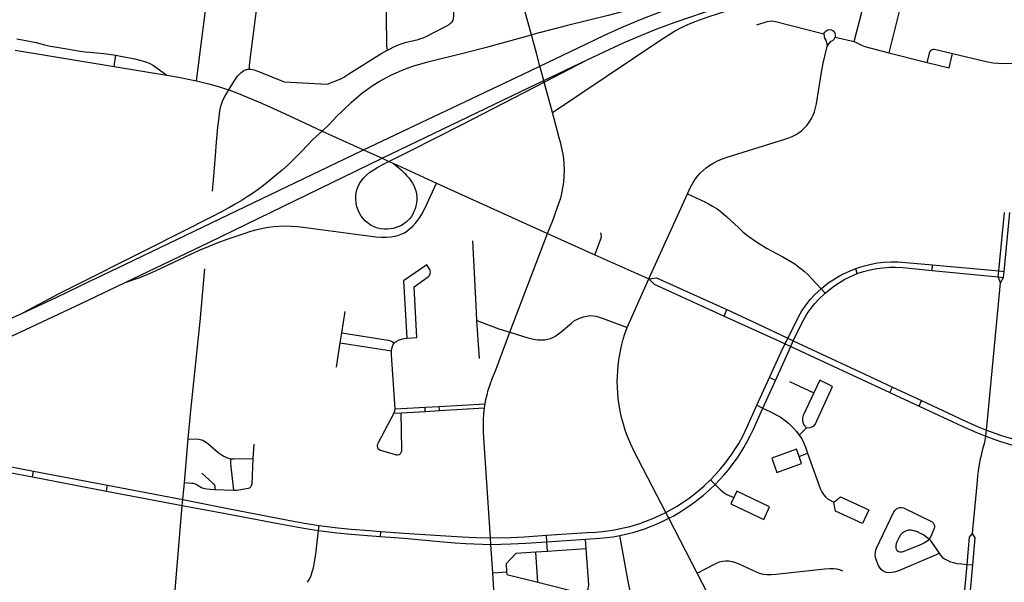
# Model space of a CAD drawing. Extents: x 1410746 to 1533160, y 578873 to 704954.
# Tile 42 of 227: x 1486650 to 1493103, y 596335 to 600020. Entities that reach past the tile are written whole.
import ezdxf

# ---------------------------------------------------------------- set-up
doc = ezdxf.new("R2010")
doc.units = 0
doc.header["$MEASUREMENT"] = 0
doc.layers.add('MC_STREETS', color=254, linetype='CONTINUOUS')

msp = doc.modelspace()

# ---------------------------------------------------------------- linework, layer by layer
at = {"layer": 'MC_STREETS'}
for p, q in [((1487808.172825, 599620.0293), (1487975.874875, 600924.521525)), ((1491994.896525, 599906.6554), (1492118.89345, 599876.61095)), ((1486621.0735, 599820.968925), (1487269.474, 599714.01625)), ((1487269.474, 599714.01625), (1487279.547175, 599787.4261)), ((1492345.302125, 599803.970925), (1492597.00585, 599740.38055)), ((1487269.474, 599714.01625), (1487614.77045, 599658.230275)), ((1489098.3315, 599079.87475), (1489382.6273, 598950.114675)), ((1489382.6273, 598950.114675), (1490109.93395, 598621.048675)), ((1490774.0563, 598324.109875), (1491025.506475, 598880.02495)), ((1493067.1038, 598375.224675), (1493103.2844, 598757.45255)), ((1493102.1702, 598372.05965), (1493138.390475, 598756.84965)), ((1487341.29945, 598298.726425), (1487894.49835, 598564.176175)), ((1489862.893925, 597972.77125), (1490109.93395, 598621.048675)), ((1490109.93395, 598621.048675), (1490419.671025, 598479.707525)), ((1490419.671025, 598479.707525), (1490774.0563, 598324.109875)), ((1492139.3455, 598357.030275), (1492129.158, 598390.85675)), ((1492629.5607, 598378.3993), (1492632.844625, 598414.4202)), ((1492629.5607, 598378.3993), (1493063.275925, 598336.3244)), ((1492632.844625, 598414.4202), (1493067.1038, 598375.224675)), ((1493063.275925, 598336.3244), (1493067.1038, 598375.224675)), ((1493067.1038, 598375.224675), (1493102.1702, 598372.05965)), ((1493098.4852, 598332.911625), (1493102.1702, 598372.05965)), ((1493063.275925, 598336.3244), (1493098.4852, 598332.911625)), ((1493077.062925, 598297.253575), (1493063.275925, 598336.3244)), ((1493077.062925, 598297.253575), (1493098.4852, 598332.911625)), ((1491902.31605, 598258.424525), (1491928.464575, 598230.1049)), ((1491266.17325, 598079.531475), (1491283.434525, 598122.755975)), ((1488761.016525, 597968.856525), (1488782.088525, 598108.1815)), ((1489663.3013, 597801.380575), (1489646.7287, 598051.172375)), ((1488751.128225, 597903.476525), (1488761.016525, 597968.856525)), ((1491666.337675, 597897.814), (1491684.703275, 597933.9299)), ((1491684.703275, 597933.9299), (1491719.7519, 597917.307325)), ((1491703.2959, 597880.79205), (1491719.7519, 597917.307325)), ((1488727.16015, 597745.00315), (1488751.128225, 597903.476525)), ((1488751.128225, 597903.476525), (1489086.9094, 597851.243825)), ((1491602.526325, 597657.18805), (1491703.2959, 597880.79205)), ((1491666.337675, 597897.814), (1491703.2959, 597880.79205)), ((1491703.2959, 597880.79205), (1492353.174725, 597577.9493)), ((1491481.6961, 597495.157275), (1491564.759925, 597677.87495)), ((1491520.112375, 597476.34055), (1491602.526325, 597657.18805)), ((1491602.526325, 597657.18805), (1491564.759925, 597677.87495)), ((1491694.175025, 597649.6393), (1491854.999775, 597577.041575)), ((1492353.174725, 597577.9493), (1492369.6506, 597614.48275)), ((1492369.6506, 597614.48275), (1492559.965225, 597525.9398)), ((1492353.174725, 597577.9493), (1492545.0253, 597488.202675)), ((1489110.31255, 597471.08655), (1489307.19525, 597482.563475)), ((1489307.19525, 597482.563475), (1489398.467575, 597487.884025)), ((1489308.1814, 597454.883775), (1489307.19525, 597482.563475)), ((1489398.467575, 597487.884025), (1489699.6617, 597505.2232)), ((1489400.3765, 597460.23065), (1489398.467575, 597487.884025)), ((1489400.3765, 597460.23065), (1489695.4377, 597477.75665)), ((1489695.4377, 597477.75665), (1489699.6617, 597505.2232)), ((1491481.6961, 597495.157275), (1491520.112375, 597476.34055)), ((1492545.0253, 597488.202675), (1492559.965225, 597525.9398)), ((1489101.404375, 597442.891675), (1489150.3917, 597445.7327)), ((1489150.3917, 597445.7327), (1489308.1814, 597454.883775)), ((1489308.1814, 597454.883775), (1489400.3765, 597460.23065)), ((1491758.514975, 597299.997225), (1491806.449025, 597346.067075)), ((1487729.002075, 596989.958425), (1487755.0898, 597276.112825)), ((1492980.574275, 597292.950675), (1492985.8463, 597331.875625)), ((1488181.111025, 597147.0985), (1488185.644, 597240.10835)), ((1486235.799475, 597160.959025), (1486740.282875, 597064.305625)), ((1491757.482175, 597160.0817), (1491813.499875, 597181.2472)), ((1486232.26185, 597120.814575), (1486732.925425, 597025.241375)), ((1486732.925425, 597025.241375), (1486740.282875, 597064.305625)), ((1486732.925425, 597025.241375), (1487218.970275, 596932.458775)), ((1486740.282875, 597064.305625), (1487224.645575, 596971.507125)), ((1487218.970275, 596932.458775), (1487224.645575, 596971.507125)), ((1487224.645575, 596971.507125), (1487718.801225, 596876.8324)), ((1487718.801225, 596876.8324), (1487729.002075, 596989.958425)), ((1491178.28835, 597007.28905), (1491208.625425, 596976.89855)), ((1487218.970275, 596932.458775), (1487715.572725, 596837.660825)), ((1487929.28025, 596944.10515), (1488052.77145, 596939.792775)), ((1487715.572725, 596837.660825), (1487718.801225, 596876.8324)), ((1490903.8656, 596754.539625), (1490884.092975, 596792.351675)), ((1491089.764575, 596395.119125), (1490903.8656, 596754.539625)), ((1488608.934, 596674.51915), (1488613.004275, 596707.940625)), ((1489013.7096, 596636.026175), (1489016.046025, 596668.8265)), ((1489738.1286, 596583.7057), (1489735.295925, 596626.21195)), ((1490105.027425, 596600.3191), (1490102.7858, 596643.3882)), ((1489749.694825, 596396.5643), (1489738.1286, 596583.7057)), ((1490105.027425, 596600.3191), (1490358.97625, 596617.739425)), ((1490108.319075, 596537.075225), (1490105.027425, 596600.3191)), ((1490363.134075, 596553.76705), (1490358.97625, 596617.739425)), ((1490108.319075, 596537.075225), (1490033.005375, 596532.14175)), ((1490044.8453, 596335.474925), (1490033.005375, 596532.14175)), ((1490363.134075, 596553.76705), (1490108.319075, 596537.075225)), ((1492841.715775, 596260.841775), (1492858.753125, 596452.5706)), ((1492858.753125, 596452.5706), (1492896.1906, 596449.471475)), ((1492879.405975, 596257.24205), (1492896.1906, 596449.471475)), ((1489749.694825, 596396.5643), (1489840.6541, 596403.028225)), ((1491324.477625, 595944.07635), (1491089.764575, 596395.119125))]:
    msp.add_line(p, q, dxfattribs=at)
for points in [[(1489061.42915, 599821.94225), (1489077.22775, 599830.4492), (1489098.2347, 599841.213075), (1489116.8111, 599849.5464), (1489136.986675, 599857.93295), (1489157.587975, 599865.2176), (1489176.864175, 599871.1172), (1489194.676775, 599875.6372), (1489260.621525, 599891.66425), (1489278.590275, 599896.61215), (1489294.215275, 599902.341325), (1489309.57985, 599908.3309), (1489327.027775, 599916.92465), (1489354.371525, 599931.247575), (1489449.4236, 599980.72675), (1489464.520725, 599989.9394), (1489474.1632, 599997.133), (1489483.5382, 600007.28925), (1489489.7882, 600017.4455), (1489493.434025, 600028.903825), (1489494.7361, 600043.22675), (1489493.27555, 600673.392)], [(1490003.99075, 599921.091725), (1489978.223775, 600015.089525), (1489882.153, 600361.6762), (1489864.015825, 600428.2694), (1489851.70835, 600477.023925), (1489843.983725, 600517.33105), (1489838.335175, 600552.346475), (1489834.689325, 600584.1173), (1489832.085175, 600619.794375), (1489830.2546, 600650.3939)], [(1487906.19885, 598689.9591), (1488895.025825, 599164.735), (1488903.113075, 599168.562775), (1489948.760625, 599663.479825), (1490059.673625, 599716.5145), (1490359.970875, 599860.106025), (1490483.581975, 599918.092125), (1490598.306825, 599970.4569), (1490729.70745, 600025.38495), (1490831.682025, 600065.26135), (1490939.34285, 600104.812025), (1491045.9538, 600141.73205), (1491134.322775, 600171.426), (1491219.290775, 600197.693975), (1491319.13945, 600225.676175), (1491401.77835, 600247.8984), (1491486.15335, 600269.426175), (1491567.75055, 600289.21785), (1491650.345325, 600308.160275), (1491802.730325, 600339.793325)], [(1489061.42915, 599821.94225), (1489058.464575, 599835.034375), (1489057.088875, 599847.6367), (1489056.436025, 599864.190825), (1489051.157675, 600205.4797), (1489051.58495, 600232.05685), (1489052.6151, 600260.481625), (1489054.70995, 600288.8277), (1489055.744725, 600316.0553)], [(1491802.730325, 600339.793325), (1491656.854125, 600323.335925), (1491601.925775, 600314.9146), (1491546.917225, 600304.84285), (1491444.8339, 600282.620625), (1491354.2089, 600261.09285), (1491180.748925, 600218.637025), (1490697.60985, 600097.5618), (1490505.597775, 600047.8984), (1490239.332725, 599981.766725), (1490003.99075, 599921.091725)], [(1490141.8249, 599411.986125), (1490851.313, 599888.058325), (1490909.75885, 599926.03865), (1490942.1674, 599945.87475), (1490973.9539, 599963.394875), (1491004.98955, 599979.163), (1491043.5102, 599995.81625), (1491082.8242, 600010.9578), (1491155.853325, 600036.87005), (1491236.4613, 600063.39295), (1491310.506275, 600087.081825), (1491400.749125, 600113.959075), (1491507.841475, 600144.04785), (1491624.365775, 600174.4557), (1491731.438475, 600200.5304), (1491819.926025, 600220.5025), (1491908.39385, 600238.380125), (1492365.1241, 600323.128)], [(1490368.499225, 599757.906), (1490513.995625, 599826.1662), (1490611.128725, 599870.106175), (1490720.544425, 599917.141525), (1490821.0163, 599957.91045), (1490938.834225, 600002.14615), (1491041.339375, 600037.97175), (1491144.203975, 600071.825925), (1491239.25605, 600102.6419), (1491323.931625, 600127.24695), (1491427.454125, 600156.082025), (1491523.683925, 600180.50685), (1491636.8255, 600207.676625), (1491748.80465, 600231.982175), (1491865.968125, 600254.67565), (1491999.2627, 600276.8463), (1492125.3046, 600295.094675), (1492248.460125, 600310.2478), (1492365.1241, 600323.128)], [(1488155.581775, 599696.27345), (1488156.3823, 599717.620625), (1488158.604325, 599742.6978), (1488226.027375, 600271.183725)], [(1492118.89345, 599876.61095), (1492193.89665, 600162.9086), (1492198.58415, 600174.88775), (1492208.48, 600187.9086), (1492218.89665, 600195.460675), (1492234.000825, 600200.4086), (1492249.3654, 600201.9711), (1492266.032075, 600200.4086), (1492384.334, 600168.911025), (1492398.063325, 600163.169), (1492409.000825, 600154.57525), (1492416.032075, 600144.1586), (1492419.938325, 600135.044), (1492422.02165, 600124.62735), (1492422.0019, 600113.4317), (1492420.153775, 600101.195025), (1492345.302125, 599803.970925)], [(1491480.27325, 599987.14035), (1491549.457625, 600008.24745), (1491562.59095, 600010.8272), (1491576.66235, 600011.999825), (1491590.2647, 600010.8272), (1491602.92895, 600008.481975), (1491921.048925, 599926.78695)], [(1488633.21115, 599291.17965), (1488677.968625, 599333.4137), (1488731.4085, 599389.9447), (1488765.79085, 599424.3573), (1488822.81475, 599479.0072), (1488855.62725, 599507.392625), (1488891.043925, 599536.298875), (1488928.80435, 599564.6843), (1488967.0856, 599590.72595), (1489006.4085, 599614.6843), (1489048.596, 599638.642625), (1489082.7106, 599656.35095), (1489117.0856, 599673.017625), (1489156.92935, 599690.205125), (1489195.579475, 599704.6564), (1489232.96495, 599717.205375), (1489271.6576, 599728.970025), (1489325.793775, 599743.72955), (1489545.17275, 599798.247575), (1489717.05075, 599841.905875), (1490003.99075, 599921.091725)], [(1490141.8249, 599411.986125), (1490087.801175, 599612.247825), (1490084.9207, 599622.92555), (1490059.673625, 599716.5145), (1490036.62515, 599801.953325), (1490003.99075, 599921.091725)], [(1491921.048925, 599926.78695), (1491926.420675, 599938.55365), (1491934.3651, 599948.010125), (1491945.129, 599954.260125), (1491957.977525, 599955.795875), (1491969.944375, 599953.50435), (1491978.85585, 599949.685125), (1491986.748875, 599942.55595), (1491992.095775, 599932.3714), (1491995.151125, 599918.87685), (1491994.896525, 599906.6554)], [(1491921.048925, 599926.78695), (1491921.8163, 599910.92745), (1491924.885875, 599899.67235), (1491932.304025, 599887.138225), (1491940.02285, 599864.921675), (1491942.669325, 599845.054725)], [(1486631.7658, 599894.08545), (1486690.20995, 599884.599225), (1486723.282875, 599878.60965), (1486758.1787, 599870.2763), (1486811.564125, 599856.474225), (1486851.9287, 599848.1409), (1486893.07455, 599840.3284), (1486971.720375, 599827.30755), (1487032.39745, 599816.8909), (1487078.4912, 599810.6409), (1487110.001625, 599807.5159), (1487153.2308, 599803.349225), (1487198.282875, 599799.18255), (1487234.220375, 599794.49505), (1487279.547175, 599787.4261)], [(1491942.669325, 599845.054725), (1491954.4004, 599865.198725), (1491968.9259, 599878.902475), (1491979.365075, 599884.504), (1491988.531175, 599892.90625), (1491994.896525, 599906.6554)], [(1492118.89345, 599876.61095), (1492167.5247, 599852.931875), (1492188.148425, 599844.275), (1492345.302125, 599803.970925)], [(1487279.547175, 599787.4261), (1487321.9808, 599780.43255), (1487371.720375, 599771.317975), (1487404.01205, 599763.7659), (1487436.3037, 599755.17215), (1487467.2933, 599746.317975), (1487487.08495, 599739.80755), (1487508.1787, 599730.692975), (1487527.189125, 599719.755475), (1487614.77045, 599658.230275)], [(1488155.581775, 599696.27345), (1488165.05405, 599696.079275), (1488174.937225, 599694.932125), (1488185.682525, 599692.735), (1488198.6008, 599688.41685), (1488221.2226, 599679.6139), (1488383.3199, 599613.9274), (1488664.608525, 599597.86285), (1488755.60015, 599634.0593), (1488774.131075, 599644.827275), (1488806.434975, 599665.862375), (1489023.0465, 599800.58725), (1489046.4986, 599814.12975), (1489061.42915, 599821.94225)], [(1491025.506475, 598880.02495), (1491046.08225, 598922.535625), (1491062.7489, 598953.4384), (1491078.3739, 598977.39675), (1491095.040575, 598998.230075), (1491109.971125, 599014.89675), (1491128.721125, 599032.605075), (1491149.901675, 599049.966175), (1491173.165575, 599066.980075), (1491198.5128, 599082.9523), (1491226.985025, 599097.1884), (1491255.80445, 599109.341175), (1491287.05445, 599120.105075), (1491664.83225, 599238.160625), (1491691.221125, 599247.535625), (1491713.44335, 599256.216175), (1491737.7489, 599268.368975), (1491758.235025, 599281.5634), (1491774.20725, 599293.368975), (1491791.915575, 599309.6884), (1491807.540575, 599326.7023), (1491824.20725, 599348.230075), (1491839.1378, 599372.88285), (1491850.2489, 599395.4523), (1491858.58225, 599417.674525), (1491865.526675, 599442.3273), (1491871.05895, 599470.37455), (1491903.967975, 599676.889225), (1491915.36345, 599734.733025), (1491928.462325, 599790.37125), (1491942.669325, 599845.054725)], [(1492597.00585, 599740.38055), (1492614.1387, 599807.61215), (1492617.5241, 599815.42465), (1492622.99285, 599821.67465), (1492628.98245, 599825.5809), (1492637.12055, 599827.27315), (1492644.0269, 599827.367175), (1492653.65705, 599825.517675), (1492762.64555, 599799.271075)], [(1492597.00585, 599740.38055), (1492740.6684, 599704.085675), (1492762.64555, 599799.271075)], [(1492762.64555, 599799.271075), (1492984.394175, 599745.869625), (1493030.080475, 599738.182075), (1493061.251225, 599734.913525), (1493095.279, 599733.524625), (1493211.70915, 599735.321275)], [(1487894.49835, 598564.176175), (1489016.57035, 599109.624825), (1489024.476575, 599113.42715), (1489983.581975, 599574.68935), (1490084.9207, 599622.92555), (1490368.499225, 599757.906)], [(1489098.3315, 599079.87475), (1489149.455225, 599036.468225), (1489171.330225, 599015.11405), (1489185.91355, 598999.48905), (1489201.798975, 598982.04115), (1489214.298975, 598965.8953), (1489224.232825, 598950.49095), (1489233.5698, 598934.124475), (1489240.511, 598917.3962), (1489245.54545, 598900.5432), (1489249.673375, 598880.428425), (1489252.580225, 598855.47865), (1489252.059375, 598838.030725), (1489250.496875, 598819.54115), (1489246.85105, 598800.530725), (1489241.642725, 598782.561975), (1489233.830225, 598763.55155), (1489226.017725, 598747.405725), (1489217.023525, 598732.4064), (1489205.965625, 598718.7599), (1489195.028125, 598706.5203), (1489181.746875, 598694.54115), (1489167.423975, 598683.343225), (1489151.278125, 598673.186975), (1489134.611475, 598665.11405), (1489117.16355, 598658.60365), (1489097.6323, 598652.61405), (1489080.705225, 598650.0099), (1489060.1323, 598648.7078), (1489040.080225, 598648.968225), (1489016.903125, 598651.311975), (1488995.28855, 598655.999475), (1488973.673975, 598663.811975), (1488954.403125, 598672.92655), (1488934.871875, 598686.2078), (1488916.642725, 598701.5724), (1488901.017725, 598717.97865), (1488887.996875, 598734.6453), (1488876.798975, 598753.1349), (1488867.9448, 598772.405725), (1488860.1323, 598794.280725), (1488854.923975, 598817.97865), (1488852.840625, 598844.0203), (1488853.361475, 598865.8953), (1488855.184375, 598886.72865), (1488859.35105, 598906.5203), (1488867.16355, 598926.8328), (1488876.798975, 598946.8849), (1488887.667975, 598963.516975), (1488903.55205, 598983.182975), (1488922.839825, 599002.470775), (1488945.153175, 599021.002175), (1488966.331925, 599035.751675), (1488996.882225, 599053.868675), (1489062.3927, 599088.69855), (1489070.232825, 599092.640025), (1489209.07275, 599162.439325), (1489553.720875, 599335.106025), (1490087.801175, 599612.247825), (1490368.499225, 599757.906)], [(1487614.77045, 599658.230275), (1487680.26825, 599646.78145), (1487808.172825, 599620.0293)], [(1488019.543775, 599561.15665), (1488044.963525, 599601.440375), (1488060.200275, 599624.612925), (1488076.0719, 599647.468075), (1488087.8169, 599661.4351), (1488099.244475, 599672.2278), (1488109.13175, 599680.324325), (1488119.5655, 599687.353375), (1488130.328725, 599692.405525), (1488138.05185, 599694.6674), (1488145.374425, 599695.952), (1488155.581775, 599696.27345)], [(1487808.172825, 599620.0293), (1487852.003125, 599609.3959), (1487889.717775, 599599.73965), (1487928.770975, 599589.16655), (1487965.1781, 599578.715725), (1487993.089975, 599570.233925), (1488019.543775, 599561.15665)], [(1487912.4963, 598897.61005), (1487919.1544, 598968.1334), (1487932.54755, 599130.7222), (1487939.8052, 599218.827775), (1487949.39605, 599315.4851), (1487956.3579, 599379.60285), (1487960.114825, 599407.2565), (1487964.64945, 599432.8341), (1487969.1443, 599453.0285), (1487974.861975, 599473.035525), (1487983.97655, 599496.90705), (1487994.108475, 599517.11965), (1488019.543775, 599561.15665)], [(1488019.543775, 599561.15665), (1488073.96155, 599540.403675), (1488140.95845, 599513.1968), (1488215.26565, 599481.634275), (1488289.916775, 599448.8739), (1488360.7501, 599416.3218), (1488480.28135, 599361.3739), (1488633.21115, 599291.17965)], [(1490109.93395, 598621.048675), (1490142.9681, 598704.392175), (1490173.305775, 598785.356225), (1490185.676425, 598822.100525), (1490195.808375, 598854.538625), (1490203.620875, 598882.3164), (1490210.5653, 598920.0768), (1490215.339625, 598956.101125), (1490217.943775, 598996.031675), (1490219.6799, 599036.830275), (1490218.594825, 599075.154925), (1490216.207675, 599108.7921), (1490211.650375, 599138.957025), (1490206.008025, 599168.687925), (1490196.4594, 599209.269525), (1490186.48685, 599247.506075), (1490141.8249, 599411.986125)], [(1488633.21115, 599291.17965), (1488570.4292, 599234.764225), (1488498.54155, 599159.9762), (1488454.531125, 599115.44495), (1488410.520725, 599072.2158), (1488369.2845, 599034.828275), (1488322.6164, 598994.576325), (1488283.293475, 598962.02425), (1488248.404775, 598934.217025), (1488213.5018, 598908.378425), (1488175.22055, 598882.33675), (1488140.58515, 598859.420075), (1488107.2518, 598838.326325), (1488061.9393, 598811.243), (1488020.27265, 598787.284675), (1487967.668475, 598758.89925), (1487909.8575, 598729.290325)], [(1488633.21115, 599291.17965), (1488903.113075, 599168.562775), (1489024.476575, 599113.42715), (1489070.232825, 599092.640025), (1489098.3315, 599079.87475)], [(1487891.978375, 598537.086175), (1487951.7167, 598560.338975), (1488010.0388, 598581.924925), (1488067.7578, 598602.758425), (1488120.51225, 598620.48995), (1488164.069975, 598634.52095), (1488205.3954, 598645.7915), (1488243.647025, 598654.67135), (1488281.55715, 598661.502), (1488312.295075, 598665.6004), (1488347.472925, 598668.33265), (1488382.9923, 598669.698775), (1488426.366925, 598669.015725), (1488468.375425, 598666.28345), (1488507.993175, 598662.5266), (1488901.40885, 598608.530175), (1488952.97135, 598602.280175), (1488984.86945, 598599.14795), (1489018.6382, 598596.98675), (1489052.827075, 598596.604975), (1489083.1797, 598598.373925), (1489107.138025, 598602.280175), (1489128.4922, 598607.488525), (1489150.6276, 598615.561425), (1489170.9401, 598625.19685), (1489188.1276, 598635.873925), (1489205.575525, 598649.676025), (1489224.84635, 598666.863525), (1489241.77345, 598685.613525), (1489258.96095, 598706.707275), (1489271.981775, 598724.936425), (1489285.0026, 598746.551025), (1489304.327775, 598784.162375), (1489382.6273, 598950.114675)], [(1491025.506475, 598880.02495), (1491139.862975, 598827.271225), (1491163.693175, 598814.916725), (1491190.99595, 598798.739275), (1491220.4781, 598780.78905), (1491249.644775, 598759.261275), (1491282.28365, 598731.830725), (1491312.492, 598703.705725), (1491357.9781, 598660.997375), (1491391.31145, 598629.747375), (1491428.117, 598599.886275), (1491465.269775, 598573.4974), (1491502.075325, 598549.886275), (1491543.742, 598524.191825), (1491610.29745, 598489.25775), (1491652.075325, 598466.205725), (1491692.005875, 598443.9835), (1491729.15865, 598420.372375), (1491761.79755, 598396.066825), (1491790.617, 598372.455725), (1491818.394775, 598347.80295), (1491839.92255, 598326.275175), (1491902.31605, 598258.424525)], [(1487909.8575, 598729.290325), (1487502.824725, 598524.263825), (1487333.267175, 598438.633625), (1487123.917175, 598334.4204), (1486906.11125, 598225.24105), (1486668.113625, 598098.921025)], [(1486668.113625, 598098.921025), (1486892.813325, 598203.14765), (1487106.007775, 598305.230975), (1487343.267575, 598419.128725), (1487906.19885, 598689.9591)], [(1489646.7287, 598051.172375), (1489643.45785, 598100.51565), (1489641.0466, 598149.343625), (1489619.751675, 598571.505575)], [(1490419.671025, 598479.707525), (1490456.39435, 598578.505325), (1490460.057275, 598590.07195), (1490462.2265, 598601.073025), (1490461.761675, 598613.158725), (1490459.28255, 598623.385075)], [(1487341.29945, 598298.726425), (1487430.462975, 598328.9104), (1487480.0061, 598348.768075), (1487539.395975, 598375.702675), (1487771.7493, 598484.857025), (1487828.6658, 598511.04755), (1487891.978375, 598537.086175)], [(1492129.158, 598390.85675), (1492155.164975, 598399.9909), (1492186.0358, 598409.1571), (1492231.22265, 598419.831925), (1492270.89385, 598427.25245), (1492314.275325, 598432.104325), (1492364.221075, 598434.95835), (1492407.60255, 598434.10215), (1492454.69425, 598430.6773), (1492506.77545, 598425.799), (1492632.844625, 598414.4202)], [(1487755.0898, 597276.112825), (1487771.7802, 597460.44185), (1487831.8107, 598044.397525), (1487863.114025, 598389.03725)], [(1489317.33495, 598414.144025), (1489166.190175, 598310.232), (1489187.70795, 597934.02815)], [(1489187.70795, 597934.02815), (1489252.6385, 597937.8476), (1489235.5, 598270.308625), (1489328.260275, 598337.490975), (1489334.661625, 598345.205425), (1489338.600925, 598351.770925), (1489340.57055, 598358.500525), (1489341.39125, 598366.05085), (1489340.2423, 598375.078375), (1489337.216525, 598383.68465), (1489317.33495, 598414.144025)], [(1491902.31605, 598258.424525), (1491936.180975, 598286.5729), (1491955.850325, 598300.865), (1491980.5248, 598316.906125), (1492012.279825, 598336.166125), (1492037.809325, 598350.42585), (1492064.651175, 598363.1399), (1492092.600925, 598375.76725), (1492129.158, 598390.85675)], [(1492139.3455, 598357.030275), (1492179.492775, 598370.411625), (1492223.325475, 598382.122075), (1492266.8301, 598390.51225), (1492307.22725, 598396.1057), (1492351.974875, 598399.523925), (1492389.886025, 598399.834675), (1492437.430375, 598397.03795), (1492629.5607, 598378.3993)], [(1490632.16865, 598005.3491), (1490700.92925, 598162.385625), (1490774.0563, 598324.109875)], [(1490774.0563, 598324.109875), (1490822.47935, 598329.1644), (1491283.434525, 598122.755975)], [(1490774.0563, 598324.109875), (1490807.568775, 598287.796175), (1491266.17325, 598079.531475)], [(1491928.464575, 598230.1049), (1491974.018425, 598266.911375), (1492005.0111, 598288.9163), (1492032.837375, 598306.610475), (1492058.23995, 598320.871575), (1492081.40875, 598332.532625), (1492110.60685, 598345.6549), (1492139.3455, 598357.030275)], [(1486111.5071, 597735.905825), (1486328.46645, 597830.299275), (1486512.39645, 597910.9601), (1486690.0984, 597990.889575), (1486835.3852, 598058.0068), (1487053.37965, 598160.94165), (1487341.29945, 598298.726425)], [(1491684.703275, 597933.9299), (1491731.7373, 598028.397375), (1491754.133125, 598073.189025), (1491776.842725, 598113.2873), (1491792.734475, 598138.174925), (1491810.017, 598162.58375), (1491832.152425, 598188.88585), (1491859.756575, 598218.57335), (1491902.31605, 598258.424525)], [(1492985.8463, 597331.875625), (1492990.354425, 597376.155075), (1493077.062925, 598297.253575)], [(1491719.7519, 597917.307325), (1491768.354825, 598019.36135), (1491788.4349, 598056.66825), (1491811.072, 598094.9772), (1491835.885775, 598130.6742), (1491860.046525, 598160.92955), (1491886.66965, 598189.9495), (1491928.464575, 598230.1049)], [(1491283.434525, 598122.755975), (1491481.9109, 598031.609175), (1491684.703275, 597933.9299)], [(1486075.1102, 597837.817125), (1486338.712825, 597950.9457), (1486668.113625, 598098.921025)], [(1489646.7287, 598051.172375), (1489790.25425, 597996.23015), (1489862.893925, 597972.77125)], [(1489862.893925, 597972.77125), (1489981.137675, 597936.9437), (1490017.596, 597927.5687), (1490043.9849, 597923.74925), (1490069.418925, 597922.8812), (1490091.81475, 597924.183275), (1490109.262675, 597927.047875), (1490127.631275, 597932.3624), (1490147.219825, 597940.372875), (1490164.019325, 597949.8932), (1490180.87725, 597962.204125), (1490199.62725, 597976.78745), (1490265.7731, 598033.558275), (1490286.86685, 598049.4437), (1490305.61685, 598059.860375), (1490325.1481, 598068.454125), (1490345.721, 598074.704125), (1490366.293925, 598079.1312), (1490389.2106, 598081.995775), (1490408.481425, 598080.954125), (1490427.49185, 598077.5687), (1490448.06475, 598072.360375), (1490473.325175, 598064.027025), (1490632.16865, 598005.3491)], [(1491266.17325, 598079.531475), (1491633.5602, 597913.2932), (1491666.337675, 597897.814)], [(1490884.092975, 596792.351675), (1490675.75335, 597195.889175), (1490655.16835, 597239.1177), (1490633.40705, 597290.28615), (1490618.4094, 597331.45615), (1490606.352475, 597370.567675), (1490594.883675, 597414.6784), (1490586.061525, 597456.730625), (1490578.70975, 597498.78285), (1490573.1224, 597540.246925), (1490569.593525, 597577.005875), (1490567.535025, 597612.000375), (1490566.5839, 597650.72825), (1490567.47785, 597683.9575), (1490569.29945, 597719.924625), (1490571.652025, 597752.566575), (1490576.85285, 597792.985275), (1490582.4084, 597827.01305), (1490589.005625, 597861.735275), (1490596.2973, 597892.985275), (1490605.325075, 597928.054725), (1490616.7834, 597962.429725), (1490632.16865, 598005.3491)], [(1488761.016525, 597968.856525), (1489065.6866, 597921.787525), (1489079.951475, 597917.378375), (1489092.919525, 597910.635), (1489104.850125, 597902.85415)], [(1489104.850125, 597902.85415), (1489116.262, 597912.19115), (1489131.5643, 597921.009425), (1489145.1518, 597926.7572), (1489157.694475, 597930.2021), (1489171.353675, 597932.41955), (1489187.70795, 597934.02815)], [(1489699.6617, 597505.2232), (1489705.0039, 597532.35545), (1489712.54495, 597563.61445), (1489720.665825, 597593.30745), (1489733.4623, 597631.36055), (1489749.60815, 597674.3293), (1489767.316475, 597721.2043), (1489862.893925, 597972.77125)], [(1491719.7519, 597917.307325), (1492189.55465, 597698.023625), (1492369.6506, 597614.48275)], [(1489086.9094, 597851.243825), (1489089.547825, 597866.802975), (1489093.438225, 597880.808475), (1489098.424575, 597892.40975), (1489104.850125, 597902.85415)], [(1489110.31255, 597471.08655), (1489087.481325, 597824.93465), (1489086.9094, 597851.243825)], [(1491564.759925, 597677.87495), (1491651.313075, 597868.26815), (1491666.337675, 597897.814)], [(1491806.449025, 597346.067075), (1491830.70355, 597349.79905), (1491841.682425, 597352.63115), (1491853.356775, 597359.0595), (1491863.182575, 597369.088325), (1491977.037675, 597618.0188), (1491893.6696, 597659.34635), (1491854.999775, 597577.041575)], [(1491854.999775, 597577.041575), (1491785.072275, 597428.20795), (1491781.00655, 597409.54395), (1491781.206225, 597390.974725), (1491784.176275, 597377.9576), (1491789.700775, 597367.022625), (1491806.449025, 597346.067075)], [(1489101.404375, 597442.891675), (1489107.63205, 597456.535175), (1489110.31255, 597471.08655)], [(1489735.295925, 596626.21195), (1489691.657325, 597281.0387), (1489689.72885, 597322.0023), (1489688.537875, 597363.483025), (1489689.30375, 597400.244375), (1489691.5735, 597439.11455), (1489695.4377, 597477.75665)], [(1491178.28835, 597007.28905), (1491211.05845, 597041.696975), (1491243.44225, 597078.084075), (1491269.249875, 597109.940875), (1491293.789475, 597141.62575), (1491317.4006, 597174.959075), (1491341.70615, 597212.11185), (1491361.845025, 597245.097975), (1491390.31725, 597296.48685), (1491417.992875, 597353.3099), (1491481.6961, 597495.157275)], [(1491208.625425, 596976.89855), (1491264.91685, 597037.08735), (1491294.483925, 597072.1813), (1491319.483925, 597103.778525), (1491353.164475, 597151.347975), (1491375.733925, 597185.37575), (1491396.220025, 597218.709075), (1491416.0117, 597253.4313), (1491437.539475, 597294.75075), (1491458.357475, 597338.986975), (1491520.112375, 597476.34055)], [(1491520.112375, 597476.34055), (1491588.74355, 597442.724225), (1491608.09705, 597433.257825), (1491633.8783, 597418.9349), (1491657.836625, 597402.268225), (1491688.862075, 597377.345125), (1491708.68235, 597358.907175), (1491723.545625, 597342.380125), (1491741.12375, 597322.41485), (1491758.514975, 597299.997225)], [(1492545.0253, 597488.202675), (1492827.628625, 597357.14025), (1492916.340675, 597318.005325), (1492980.574275, 597292.950675)], [(1492559.965225, 597525.9398), (1492844.188, 597393.746625), (1492931.29155, 597353.8413), (1492985.8463, 597331.875625)], [(1489101.404375, 597442.891675), (1488999.135275, 597249.88025), (1488995.472125, 597239.319075), (1488993.744275, 597228.5681), (1488994.320225, 597219.353), (1488997.967875, 597211.673725), (1489003.9193, 597206.682225), (1489015.416, 597200.6557), (1489110.661025, 597172.5095), (1489120.2601, 597170.01375), (1489126.5955, 597170.01375), (1489135.8106, 597171.93355), (1489142.72195, 597175.7732), (1489148.481375, 597182.108575), (1489152.513, 597189.78785), (1489154.04885, 597196.89115), (1489154.62865, 597205.51075), (1489150.3917, 597445.7327)], [(1487755.0898, 597276.112825), (1487824.842325, 597272.2573), (1487841.3323, 597268.56875), (1487854.3507, 597263.361375), (1487863.479625, 597257.735475), (1487881.56425, 597245.735825), (1487949.747175, 597186.52235), (1487969.473175, 597171.941675), (1487988.607725, 597160.81615), (1488009.40535, 597151.05925), (1488034.33035, 597144.184225)], [(1491758.514975, 597299.997225), (1491775.19495, 597274.8888), (1491788.432775, 597245.80895), (1491799.3109, 597219.66775), (1491813.499875, 597181.2472)], [(1492895.27875, 596654.502375), (1492923.956275, 596975.482625), (1492929.1646, 597029.736075), (1492933.00885, 597065.519525), (1492939.6062, 597107.1364), (1492947.0471, 597141.635025), (1492965.262975, 597216.455675), (1492974.01755, 597254.2696), (1492980.574275, 597292.950675)], [(1492980.574275, 597292.950675), (1493040.428425, 597269.69305), (1493078.18885, 597256.93265), (1493113.931225, 597246.487775), (1493157.3555, 597233.234725), (1493230.793, 597216.047225), (1493282.0951, 597206.1514), (1493327.2049, 597199.236275), (1493379.75135, 597192.3493), (1493425.637975, 597188.475325)], [(1492985.8463, 597331.875625), (1493071.418, 597301.4639), (1493126.6584, 597283.75805), (1493167.021475, 597272.28265), (1493207.5335, 597262.2106), (1493242.226125, 597254.600625), (1493281.3952, 597247.21445), (1493325.4884, 597240.0521), (1493369.5816, 597234.008875), (1493428.3707, 597228.969075)], [(1491757.482175, 597160.0817), (1491740.22685, 597207.194925), (1491579.424275, 597148.304725), (1491611.886125, 597055.231175)], [(1488052.77145, 596939.792775), (1488035.63735, 597092.753775), (1488033.76865, 597117.645), (1488034.33035, 597144.184225)], [(1488034.33035, 597144.184225), (1488053.0565, 597143.0391), (1488181.111025, 597147.0985)], [(1488052.77145, 596939.792775), (1488069.49205, 596939.508125), (1488087.094125, 596940.7746), (1488148.00865, 596951.50565), (1488158.004975, 596954.952675), (1488165.2437, 596960.123175), (1488170.0695, 596969.4301), (1488173.01305, 596980.94005), (1488181.111025, 597147.0985)], [(1491611.886125, 597055.231175), (1491774.167075, 597114.54735), (1491757.482175, 597160.0817)], [(1491813.499875, 597181.2472), (1491896.631675, 596949.991375), (1491907.46165, 596926.934025), (1491918.640975, 596909.466325), (1491930.86835, 596896.190875), (1491942.746375, 596885.3609), (1491957.461775, 596875.918175), (1491985.93695, 596859.197225)], [(1487844.47775, 597049.2912), (1487915.435575, 596985.789675), (1487922.207425, 596977.512975), (1487925.819075, 596971.192575), (1487928.322475, 596962.3031), (1487929.28025, 596944.10515)], [(1487729.002075, 596989.958425), (1487776.182175, 596985.6167), (1487787.7002, 596983.777625), (1487800.7192, 596979.618125), (1487812.023025, 596974.074975), (1487830.774225, 596961.889025), (1487841.218625, 596955.892), (1487851.3741, 596951.906925), (1487862.300875, 596949.335925), (1487876.99975, 596946.858275), (1487897.31225, 596945.03535), (1487929.28025, 596944.10515)], [(1490884.092975, 596792.351675), (1490920.153975, 596811.7941), (1490955.1213, 596832.122725), (1490992.5058, 596855.76975), (1491029.936, 596881.57455), (1491065.699875, 596908.31065), (1491102.158225, 596937.82455), (1491135.49155, 596966.9912), (1491178.28835, 597007.28905)], [(1490903.8656, 596754.539625), (1490932.0332, 596769.311575), (1490977.0423, 596795.789225), (1491027.587775, 596828.903075), (1491072.394475, 596860.01885), (1491102.2656, 596883.25195), (1491128.342, 596903.949775), (1491171.6235, 596941.14165), (1491208.625425, 596976.89855)], [(1491208.625425, 596976.89855), (1491245.57495, 596939.88395), (1491264.3418, 596923.8788), (1491285.1054, 596911.510725), (1491330.534725, 596890.902775)], [(1491330.534725, 596890.902775), (1491310.442325, 596848.619175), (1491525.788475, 596747.78445), (1491564.634975, 596830.5266)], [(1491564.634975, 596830.5266), (1491349.911175, 596932.14625), (1491330.534725, 596890.902775)], [(1491985.93695, 596859.197225), (1492030.102375, 596894.46495), (1492214.8798, 596811.068925), (1492173.5147, 596719.47475)], [(1487654.770675, 596122.2772), (1487672.0056, 596309.055275), (1487715.572725, 596837.660825)], [(1487715.572725, 596837.660825), (1487999.08525, 596785.094625), (1488344.44515, 596720.9833), (1488464.2554, 596699.033325), (1488522.559975, 596687.60105), (1488608.934, 596674.51915)], [(1487718.801225, 596876.8324), (1488003.119475, 596820.552925), (1488353.158075, 596752.903675), (1488478.885025, 596728.687775), (1488529.1907, 596719.611425), (1488613.004275, 596707.940625)], [(1492173.5147, 596719.47475), (1491996.102925, 596800.3535), (1491985.9478, 596858.521525)], [(1492675.608975, 596525.390775), (1492656.598575, 596515.755375), (1492405.8944, 596408.59805), (1492380.538825, 596401.489825), (1492364.225525, 596398.811525), (1492343.234575, 596398.32155), (1492331.246725, 596399.341775), (1492318.23865, 596403.1677), (1492308.3906, 596407.9887), (1492296.558525, 596418.21625), (1492285.0808, 596434.28505), (1492278.449225, 596445.762775), (1492271.458925, 596460.41245), (1492264.641425, 596478.186625), (1492259.528325, 596498.6391), (1492257.336975, 596514.7089), (1492257.58045, 596530.535225), (1492260.745725, 596545.8746), (1492265.371875, 596558.292175), (1492379.077925, 596797.391375), (1492386.62585, 596808.104575), (1492395.6347, 596816.382975), (1492405.130475, 596821.496075), (1492416.33065, 596824.417875), (1492428.748225, 596824.904825), (1492441.652775, 596822.226525), (1492628.89035, 596731.89475), (1492636.68175, 596725.32075), (1492641.794875, 596716.798875), (1492644.96015, 596706.32915), (1492645.203625, 596695.859425), (1492643.354575, 596687.684775), (1492618.422125, 596631.9861), (1492610.609625, 596619.3993)], [(1490102.7858, 596643.3882), (1490367.778075, 596660.698725), (1490424.826575, 596664.5884), (1490468.650225, 596668.478075), (1490505.213125, 596672.62705), (1490548.77745, 596679.887775), (1490596.231425, 596688.963675), (1490640.27395, 596699.745125), (1490672.468975, 596708.152725), (1490713.2323, 596720.767275), (1490752.49355, 596734.7959), (1490800.3095, 596753.2729), (1490848.382675, 596774.068575), (1490884.092975, 596792.351675)], [(1490582.2286, 596642.028325), (1490639.79575, 596654.993875), (1490676.184625, 596664.75405), (1490711.8843, 596675.479475), (1490746.63205, 596686.629875), (1490776.971475, 596697.780275), (1490812.49715, 596712.0424), (1490851.912475, 596728.897625), (1490903.8656, 596754.539625)], [(1488613.004275, 596707.940625), (1488733.9628, 596692.153875), (1488822.3449, 596683.986725), (1488941.389, 596674.620325), (1489016.046025, 596668.8265)], [(1488537.15165, 596335.332), (1488549.1308, 596355.6445), (1488559.28705, 596379.342425), (1488567.359975, 596403.30075), (1488574.391225, 596430.904925), (1488582.72455, 596470.22785), (1488589.7558, 596518.66535), (1488594.96415, 596559.811175), (1488608.934, 596674.51915)], [(1488608.934, 596674.51915), (1488728.9829, 596660.419625), (1488821.438475, 596651.6575), (1488929.3033, 596642.291075), (1489013.7096, 596636.026175)], [(1489013.7096, 596636.026175), (1489166.4851, 596624.464675), (1489404.107225, 596603.363775), (1489502.1653, 596594.25045), (1489574.075175, 596589.114025), (1489681.938275, 596584.071125), (1489738.1286, 596583.7057)], [(1489016.046025, 596668.8265), (1489167.67205, 596657.35715), (1489406.990425, 596642.29105), (1489550.810225, 596633.8311), (1489638.73365, 596628.996825), (1489735.295925, 596626.21195)], [(1489735.295925, 596626.21195), (1489866.784025, 596629.54845), (1489958.0704, 596634.098325), (1490102.7858, 596643.3882)], [(1490358.97625, 596617.739425), (1490451.53565, 596624.39515), (1490497.174475, 596628.2848), (1490539.307275, 596633.881725), (1490582.2286, 596642.028325)], [(1490660.1307, 595759.420175), (1490647.709675, 595777.1354), (1490640.94915, 595791.151775), (1490636.895675, 595800.3355), (1490633.453425, 595812.057925), (1490631.12435, 595823.031), (1490630.017075, 595839.08115), (1490629.85075, 595860.214325), (1490640.538375, 595964.204925), (1490649.537375, 596053.291025), (1490653.8064, 596100.570775), (1490655.796225, 596131.499525), (1490656.488475, 596153.344625), (1490657.165975, 596189.398375), (1490656.168275, 596211.275625), (1490652.72405, 596252.871325), (1490649.487175, 596275.518925), (1490647.762125, 596288.66655), (1490635.47605, 596354.4725), (1490582.2286, 596642.028325)], [(1492396.460325, 596549.78125), (1492393.335325, 596561.5), (1492393.378725, 596574.69445), (1492395.679075, 596588.583325), (1492400.623775, 596603.3375), (1492412.60615, 596629.208325), (1492424.3249, 596647.958325), (1492436.8249, 596661.760425), (1492450.366575, 596671.135425), (1492463.126975, 596675.5625), (1492476.929075, 596678.166675), (1492492.033225, 596678.166675), (1492509.016925, 596674.89805), (1492532.255075, 596667.17695), (1492551.79885, 596658.027775), (1492574.585325, 596645.875), (1492595.786175, 596631.228125), (1492610.609625, 596619.3993)], [(1492858.753125, 596452.5706), (1492875.1542, 596630.8633), (1492895.27875, 596654.502375)], [(1492896.1906, 596449.471475), (1492911.86305, 596627.201825), (1492895.27875, 596654.502375)], [(1489738.1286, 596583.7057), (1489869.614725, 596586.731225), (1489967.00005, 596591.434375), (1490105.027425, 596600.3191)], [(1492610.609625, 596619.3993), (1492596.503725, 596605.510425), (1492578.708575, 596593.791675), (1492558.309275, 596583.592025), (1492444.897825, 596536.239575), (1492431.573175, 596532.810775), (1492417.033225, 596532.59375), (1492408.352675, 596535.63195), (1492401.408225, 596540.666675), (1492396.460325, 596549.78125)], [(1492610.609625, 596619.3993), (1492626.0946, 596598.979825), (1492675.608975, 596525.390775)], [(1490033.005375, 596532.14175), (1489900.82235, 596523.483), (1489838.477475, 596456.510975), (1489840.6541, 596403.028225)], [(1490044.8453, 596335.474925), (1490314.094225, 596268.2032), (1490328.482, 596265.956575), (1490343.95425, 596265.2638), (1490355.26975, 596267.804), (1490363.121325, 596271.498875), (1490369.58735, 596279.119525), (1490373.09355, 596286.26175), (1490375.822425, 596291.8206), (1490378.1317, 596304.752625), (1490379.296775, 596319.578225), (1490363.134075, 596553.76705)], [(1492675.608975, 596525.390775), (1492682.6629, 596514.9968), (1492698.52565, 596498.047025), (1492711.8069, 596488.411625), (1492731.858975, 596478.515775), (1492750.08815, 596470.442875), (1492769.879825, 596464.453275), (1492792.27565, 596459.505375), (1492821.238125, 596455.67615), (1492858.753125, 596452.5706)], [(1491089.764575, 596395.119125), (1491212.763675, 596459.26345), (1491235.29075, 596468.58055), (1491255.948125, 596473.59965), (1491276.434225, 596475.682975), (1491296.92035, 596475.682975), (1491320.184225, 596471.863525), (1491341.028775, 596465.816775), (1491363.587, 596456.58575), (1491475.739775, 596403.807975), (1491498.309225, 596395.47465), (1491523.309225, 596389.571875), (1491547.962, 596387.1413), (1491575.065375, 596386.743775), (1491606.661775, 596389.065625), (1491925.37965, 596423.892975), (1491959.222275, 596426.04435), (1491983.378675, 596425.33575), (1492005.6009, 596422.9052), (1492026.434225, 596417.696875), (1492042.02875, 596409.542875)], [(1489697.930425, 595108.7161), (1489732.87235, 595381.61635), (1489746.76125, 595492.72745), (1489757.986375, 595581.937725), (1489766.2057, 595653.230925), (1489770.545975, 595703.57815), (1489774.88625, 595785.175375), (1489777.664025, 595859.0469), (1489776.27515, 595938.908025), (1489773.844575, 595997.9358), (1489749.694825, 596396.5643)], [(1489840.6541, 596403.028225), (1489841.381675, 596386.4474), (1490044.8453, 596335.474925)]]:
    msp.add_lwpolyline(points, dxfattribs=at)

doc.saveas('drawing.dxf')
